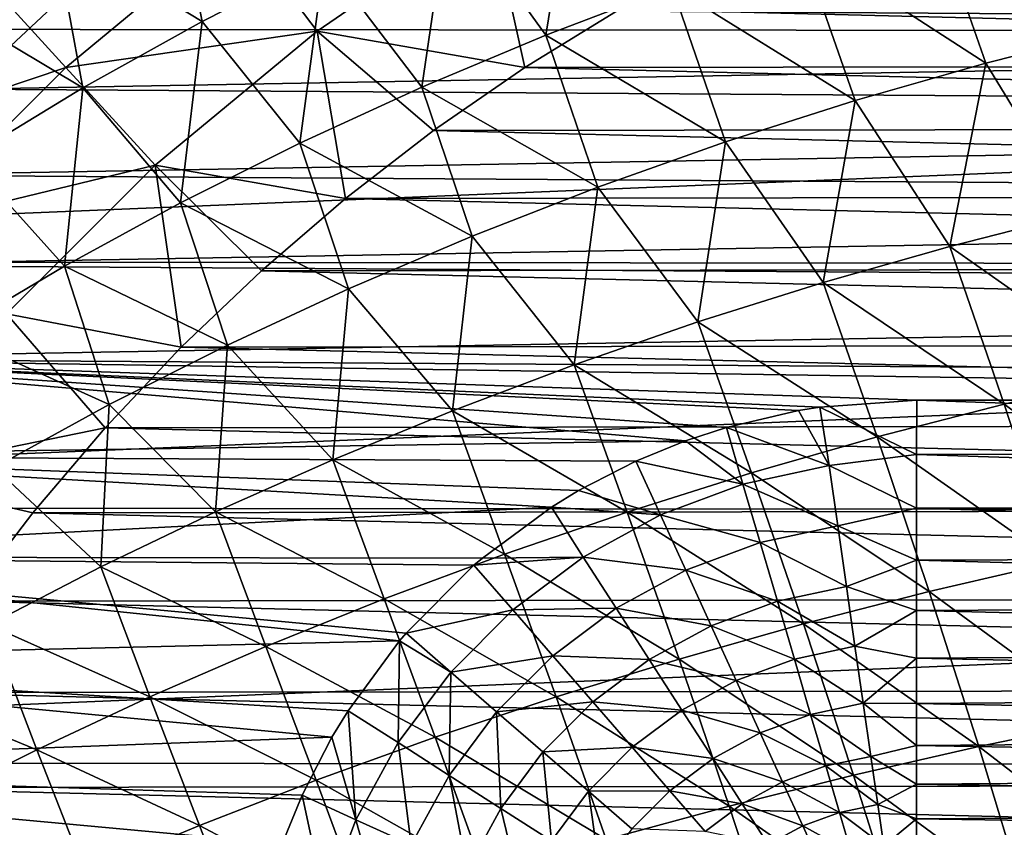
# Model space of a CAD drawing. Header units: metres. Extents: x -24 to 127, y -24 to 24.
# Tile 21 of 151: x -12.36 to -5.07, y 7.55 to 13.54. Entities that reach past the tile are written whole.
import ezdxf

# ---------------------------------------------------------------- set-up
doc = ezdxf.new("R2010")
doc.units = ezdxf.units.M
doc.layers.add('solid_12_381_051_XXX', color=7, linetype='CONTINUOUS')

msp = doc.modelspace()

# ---------------------------------------------------------------- linework, layer by layer
at = {"layer": 'solid_12_381_051_XXX'}
for points in [[(18.683865, 15.064411, -4), (-19.863708, 13.470354, -4), (-18.657721, 15.096644, -4)], [(19.88866, 13.433301, -4), (-19.863708, 13.470354, -4), (18.683865, 15.064411, -4)], [(-8.236572, 14.813719, 145.422104), (-9.179239, 14.415525, 145.406967), (-8.464353, 13.421686, 145.470413)], [(-8.236572, 14.813719, 145.422104), (-8.464353, 13.421686, 145.470413), (-7.529628, 13.778727, 145.487808)], [(-11.244428, 14.691834, 145.32196), (-12.102754, 14.188596, 145.309494), (-11.008674, 13.523575, 145.375854)], [(-11.244428, 14.691834, 145.32196), (-11.008674, 13.523575, 145.375854), (-10.103998, 13.985137, 145.391525)], [(-4.653552, 14.664746, 145.537399), (-5.622161, 14.401155, 145.521362), (-4.230242, 13.461345, 145.600861)], [(-9.179239, 14.415525, 145.406967), (-10.103998, 13.985137, 145.391525), (-9.383651, 13.035316, 145.452667)], [(-9.179239, 14.415525, 145.406967), (-9.383651, 13.035316, 145.452667), (-8.464353, 13.421686, 145.470413)], [(-5.622161, 14.401155, 145.521362), (-6.581542, 14.105522, 145.504822), (-5.206979, 13.214457, 145.582443)], [(-5.622161, 14.401155, 145.521362), (-5.206979, 13.214457, 145.582443), (-4.230242, 13.461345, 145.600861)], [(-10.158283, 13.451828, 125.583504), (-8.873777, 14.331729, 125.583504), (-10.749078, 14.234192, 124.063568)], [(-10.158283, 13.451828, 125.583504), (-8.620625, 13.181055, 127.000305), (-8.873777, 14.331729, 125.583504)], [(-8.873777, 14.331729, 125.583504), (-8.620625, 13.181055, 127.000305), (-7.917018, 13.614496, 127.000305)], [(-12.016582, 13.181678, 124.063568), (-10.749078, 14.234192, 124.063568), (-12.581845, 13.801746, 122.461281)], [(-10.158283, 13.451828, 125.583504), (-10.749078, 14.234192, 124.063568), (-12.016582, 13.181678, 124.063568)], [(-12.102754, 14.188596, 145.309494), (-12.93713, 13.655496, 145.296921), (-11.891092, 13.031859, 145.359985)], [(-12.102754, 14.188596, 145.309494), (-11.891092, 13.031859, 145.359985), (-11.008674, 13.523575, 145.375854)], [(-6.581542, 14.105522, 145.504822), (-7.529628, 13.778727, 145.487808), (-6.175477, 12.937201, 145.563461)], [(-6.581542, 14.105522, 145.504822), (-6.175477, 12.937201, 145.563461), (-5.206979, 13.214457, 145.582443)], [(-12.120797, 13.626561, 143.050308), (11.618833, 14.056414, 143.050308), (12.296084, 13.468401, 143.050308)], [(-10.103998, 13.985137, 145.391525), (-11.008674, 13.523575, 145.375854), (-10.285457, 12.620534, 145.434631)], [(-10.103998, 13.985137, 145.391525), (-10.285457, 12.620534, 145.434631), (-9.383651, 13.035316, 145.452667)], [(-12.016582, 13.181678, 124.063568), (-12.581845, 13.801746, 122.461281), (-13.801632, 12.581972, 122.461281)], [(-7.529628, 13.778727, 145.487808), (-8.464353, 13.421686, 145.470413), (-7.133632, 12.630444, 145.543961)], [(-7.529628, 13.778727, 145.487808), (-7.133632, 12.630444, 145.543961), (-6.175477, 12.937201, 145.563461)], [(-12.93713, 13.655496, 145.296921), (-12.74908, 12.511013, 145.343994), (-11.891092, 13.031859, 145.359985)], [(-7.917018, 13.614496, 127.000305), (8.585414, 13.20407, 127.000305), (7.882864, 13.634417, 127.000305)], [(-12.953508, 13.548307, 142.985138), (-12.120797, 13.626561, 143.050308), (-12.770666, 13.02044, 143.050308)], [(-12.770666, 13.02044, 143.050308), (-12.120797, 13.626561, 143.050308), (12.296084, 13.468401, 143.050308)], [(-7.917018, 13.614496, 127.000305), (-8.620625, 13.181055, 127.000305), (8.585414, 13.20407, 127.000305)], [(-11.008674, 13.523575, 145.375854), (-11.891092, 13.031859, 145.359985), (-11.167706, 12.178256, 145.416367)], [(-11.008674, 13.523575, 145.375854), (-11.167706, 12.178256, 145.416367), (-10.285457, 12.620534, 145.434631)], [(19.88866, 13.433301, -4), (-20.927721, 11.747071, -4), (-19.863708, 13.470354, -4)], [(20.949934, 11.707642, -4), (-20.927721, 11.747071, -4), (19.88866, 13.433301, -4)], [(-12.770666, 13.02044, 143.050308), (12.296084, 13.468401, 143.050308), (12.939443, 12.852731, 143.050308)], [(-11.356122, 12.457162, 125.583504), (-10.158283, 13.451828, 125.583504), (-12.016582, 13.181678, 124.063568)], [(-11.356122, 12.457162, 125.583504), (-9.946447, 12.212061, 127.000305), (-10.158283, 13.451828, 125.583504)], [(-10.158283, 13.451828, 125.583504), (-9.946447, 12.212061, 127.000305), (-9.295681, 12.714533, 127.000305)], [(-10.158283, 13.451828, 125.583504), (-9.295681, 12.714533, 127.000305), (-8.620625, 13.181055, 127.000305)], [(-8.464353, 13.421686, 145.470413), (-9.383651, 13.035316, 145.452667), (-8.079341, 12.295069, 145.524002)], [(-8.464353, 13.421686, 145.470413), (-8.079341, 12.295069, 145.524002), (-7.133632, 12.630444, 145.543961)], [(-4.230242, 13.461345, 145.600861), (-5.206979, 13.214457, 145.582443), (-4.526995, 12.096588, 145.644348)], [(-8.620625, 13.181055, 127.000305), (9.260136, 12.74038, 127.000305), (8.585414, 13.20407, 127.000305)], [(-5.206979, 13.214457, 145.582443), (-6.175477, 12.937201, 145.563461), (-5.472875, 11.855959, 145.624023)], [(-5.206979, 13.214457, 145.582443), (-5.472875, 11.855959, 145.624023), (-4.526995, 12.096588, 145.644348)], [(-13.181567, 12.016704, 124.063568), (-12.016582, 13.181678, 124.063568), (-13.801632, 12.581972, 122.461281)], [(-11.356122, 12.457162, 125.583504), (-12.016582, 13.181678, 124.063568), (-13.181567, 12.016704, 124.063568)], [(-8.620625, 13.181055, 127.000305), (-9.295681, 12.714533, 127.000305), (9.260136, 12.74038, 127.000305)], [(-13.388108, 12.384913, 143.050308), (-12.770666, 13.02044, 143.050308), (12.939443, 12.852731, 143.050308)], [(-11.891092, 13.031859, 145.359985), (-12.74908, 12.511013, 145.343994), (-12.028333, 11.709397, 145.397903)], [(-11.891092, 13.031859, 145.359985), (-12.028333, 11.709397, 145.397903), (-11.167706, 12.178256, 145.416367)], [(-9.383651, 13.035316, 145.452667), (-10.285457, 12.620534, 145.434631), (-9.010501, 11.931964, 145.503647)], [(-9.383651, 13.035316, 145.452667), (-9.010501, 11.931964, 145.503647), (-8.079341, 12.295069, 145.524002)], [(-6.175477, 12.937201, 145.563461), (-7.133632, 12.630444, 145.543961), (-6.410616, 11.589192, 145.603134)], [(-6.175477, 12.937201, 145.563461), (-6.410616, 11.589192, 145.603134), (-5.472875, 11.855959, 145.624023)], [(-13.388108, 12.384913, 143.050308), (12.939443, 12.852731, 143.050308), (13.549237, 12.208608, 143.050308)], [(-9.295681, 12.714533, 127.000305), (-9.946447, 12.212061, 127.000305), (9.911241, 12.240705, 127.000305)], [(-9.295681, 12.714533, 127.000305), (9.911241, 12.240705, 127.000305), (9.260136, 12.74038, 127.000305)], [(-10.285457, 12.620534, 145.434631), (-11.167706, 12.178256, 145.416367), (-9.925007, 11.542014, 145.482941)], [(-10.285457, 12.620534, 145.434631), (-9.925007, 11.542014, 145.482941), (-9.010501, 11.931964, 145.503647)], [(-7.133632, 12.630444, 145.543961), (-8.079341, 12.295069, 145.524002), (-7.338309, 11.297055, 145.581757)], [(-7.133632, 12.630444, 145.543961), (-7.338309, 11.297055, 145.581757), (-6.410616, 11.589192, 145.603134)], [(-12.74908, 12.511013, 145.343994), (-12.865271, 11.214875, 145.379318), (-12.028333, 11.709397, 145.397903)], [(-12.457075, 11.356216, 125.583504), (-11.356122, 12.457162, 125.583504), (-13.181567, 12.016704, 124.063568)], [(-12.457075, 11.356216, 125.583504), (-11.162709, 11.111041, 127.000305), (-11.356122, 12.457162, 125.583504)], [(-11.356122, 12.457162, 125.583504), (-11.162709, 11.111041, 127.000305), (-10.569921, 11.676511, 127.000305)], [(-11.356122, 12.457162, 125.583504), (-10.569921, 11.676511, 127.000305), (-9.946447, 12.212061, 127.000305)], [(-13.975483, 11.718141, 143.050308), (-13.388108, 12.384913, 143.050308), (13.549237, 12.208608, 143.050308)], [(-8.079341, 12.295069, 145.524002), (-9.010501, 11.931964, 145.503647), (-8.254044, 10.980315, 145.559921)], [(-8.079341, 12.295069, 145.524002), (-8.254044, 10.980315, 145.559921), (-7.338309, 11.297055, 145.581757)], [(-13.975483, 11.718141, 143.050308), (13.549237, 12.208608, 143.050308), (14.127891, 11.533994, 143.050308)], [(-11.167706, 12.178256, 145.416367), (-12.028333, 11.709397, 145.397903), (-10.820756, 11.126105, 145.461975)], [(-11.167706, 12.178256, 145.416367), (-10.820756, 11.126105, 145.461975), (-9.925007, 11.542014, 145.482941)], [(-9.946447, 12.212061, 127.000305), (-10.569921, 11.676511, 127.000305), (10.535666, 11.707589, 127.000305)], [(-9.946447, 12.212061, 127.000305), (10.535666, 11.707589, 127.000305), (9.911241, 12.240705, 127.000305)], [(-4.526995, 12.096588, 145.644348), (-5.472875, 11.855959, 145.624023), (-4.126252, 10.907506, 145.696213)], [(-9.010501, 11.931964, 145.503647), (-9.925007, 11.542014, 145.482941), (-9.155911, 10.639739, 145.53772)], [(-9.010501, 11.931964, 145.503647), (-9.155911, 10.639739, 145.53772), (-8.254044, 10.980315, 145.559921)], [(-5.472875, 11.855959, 145.624023), (-6.410616, 11.589192, 145.603134), (-5.072961, 10.688263, 145.674088)], [(-5.472875, 11.855959, 145.624023), (-5.072961, 10.688263, 145.674088), (-4.126252, 10.907506, 145.696213)], [(20.949934, 11.707642, -4), (-21.851299, 9.924603, -4), (-20.927721, 11.747071, -4)], [(21.869095, 9.885141, -4), (-21.851299, 9.924603, -4), (20.949934, 11.707642, -4)], [(-14.52992, 11.023293, 143.050308), (-13.975483, 11.718141, 143.050308), (14.127891, 11.533994, 143.050308)], [(-12.028333, 11.709397, 145.397903), (-12.865271, 11.214875, 145.379318), (-11.695645, 10.685123, 145.440796)], [(-12.028333, 11.709397, 145.397903), (-11.695645, 10.685123, 145.440796), (-10.820756, 11.126105, 145.461975)], [(-10.569921, 11.676511, 127.000305), (-11.162709, 11.111041, 127.000305), (11.129966, 11.143844, 127.000305)], [(-10.569921, 11.676511, 127.000305), (11.129966, 11.143844, 127.000305), (10.535666, 11.707589, 127.000305)], [(-6.410616, 11.589192, 145.603134), (-7.338309, 11.297055, 145.581757), (-6.012537, 10.444948, 145.651367)], [(-6.410616, 11.589192, 145.603134), (-6.012537, 10.444948, 145.651367), (-5.072961, 10.688263, 145.674088)], [(-14.52992, 11.023293, 143.050308), (14.127891, 11.533994, 143.050308), (14.672848, 10.832205, 143.050308)], [(-9.925007, 11.542014, 145.482941), (-10.820756, 11.126105, 145.461975), (-10.042002, 10.276093, 145.515198)], [(-9.925007, 11.542014, 145.482941), (-10.042002, 10.276093, 145.515198), (-9.155911, 10.639739, 145.53772)], [(-13.451751, 10.158385, 125.583504), (-11.726308, 10.513709, 127.000305), (-12.457075, 11.356216, 125.583504)], [(-12.457075, 11.356216, 125.583504), (-11.726308, 10.513709, 127.000305), (-11.162709, 11.111041, 127.000305)], [(-7.338309, 11.297055, 145.581757), (-8.254044, 10.980315, 145.559921), (-6.943118, 10.178277, 145.628098)], [(-7.338309, 11.297055, 145.581757), (-6.943118, 10.178277, 145.628098), (-6.012537, 10.444948, 145.651367)], [(-12.865271, 11.214875, 145.379318), (-12.54757, 10.219955, 145.419449), (-11.695645, 10.685123, 145.440796)], [(-11.162709, 11.111041, 127.000305), (-11.726308, 10.513709, 127.000305), (11.6958, 10.547448, 127.000305)], [(-10.820756, 11.126105, 145.461975), (-11.695645, 10.685123, 145.440796), (-10.910406, 9.890143, 145.492401)], [(-11.162709, 11.111041, 127.000305), (11.6958, 10.547448, 127.000305), (11.129966, 11.143844, 127.000305)], [(-10.820756, 11.126105, 145.461975), (-10.910406, 9.890143, 145.492401), (-10.042002, 10.276093, 145.515198)], [(-7.431862, 10.416093, 143.050308), (-15.048552, 10.303545, 143.050308), (-14.52992, 11.023293, 143.050308)], [(5.719479, 10.718798, 143.050308), (-14.52992, 11.023293, 143.050308), (14.672848, 10.832205, 143.050308)], [(-7.128299, 10.516244, 143.050308), (-7.431862, 10.416093, 143.050308), (-14.52992, 11.023293, 143.050308)], [(-6.594801, 10.641156, 143.050308), (-7.128299, 10.516244, 143.050308), (-14.52992, 11.023293, 143.050308)], [(-6.436553, 10.666451, 143.050308), (-6.594801, 10.641156, 143.050308), (-14.52992, 11.023293, 143.050308)], [(-5.719479, 10.718798, 143.050308), (-6.436553, 10.666451, 143.050308), (-14.52992, 11.023293, 143.050308)], [(5.719479, 10.718798, 143.050308), (-5.719479, 10.718798, 143.050308), (-14.52992, 11.023293, 143.050308)], [(-8.254044, 10.980315, 145.559921), (-9.155911, 10.639739, 145.53772), (-7.86284, 9.888965, 145.60434)], [(-8.254044, 10.980315, 145.559921), (-7.86284, 9.888965, 145.60434), (-6.943118, 10.178277, 145.628098)], [(-4.126252, 10.907506, 145.696213), (-5.072961, 10.688263, 145.674088), (-3.743785, 9.715577, 145.743134)], [(-5.719559, 10.315196, 143.029892), (-6.436553, 10.666451, 143.050308), (-5.719479, 10.718798, 143.050308)], [(-5.719559, 10.315196, 143.029892), (-5.719479, 10.718798, 143.050308), (5.719559, 10.327926, 143.031158)], [(5.719559, 10.327926, 143.031158), (-5.719479, 10.718798, 143.050308), (5.719479, 10.718798, 143.050308)], [(-11.695645, 10.685123, 145.440796), (-12.54757, 10.219955, 145.419449), (-11.759215, 9.482658, 145.469421)], [(-11.695645, 10.685123, 145.440796), (-11.759215, 9.482658, 145.469421), (-10.910406, 9.890143, 145.492401)], [(-6.36843, 10.233071, 143.026138), (-7.128299, 10.516244, 143.050308), (-6.594801, 10.641156, 143.050308)], [(-6.36843, 10.233071, 143.026138), (-6.594801, 10.641156, 143.050308), (-6.436553, 10.666451, 143.050308)], [(-6.36843, 10.233071, 143.026138), (-6.436553, 10.666451, 143.050308), (-5.719559, 10.315196, 143.029892)], [(-5.072961, 10.688263, 145.674088), (-6.012537, 10.444948, 145.651367), (-4.688352, 9.518821, 145.719498)], [(-5.072961, 10.688263, 145.674088), (-4.688352, 9.518821, 145.719498), (-3.743785, 9.715577, 145.743134)], [(-9.155911, 10.639739, 145.53772), (-10.042002, 10.276093, 145.515198), (-8.769841, 9.577728, 145.580154)], [(-9.155911, 10.639739, 145.53772), (-8.769841, 9.577728, 145.580154), (-7.86284, 9.888965, 145.60434)], [(-13.451751, 10.158385, 125.583504), (-12.26127, 9.88425, 127.000305), (-11.726308, 10.513709, 127.000305)], [(-11.726308, 10.513709, 127.000305), (-12.26127, 9.88425, 127.000305), (12.233667, 9.918299, 127.000305)], [(-11.726308, 10.513709, 127.000305), (12.233667, 9.918299, 127.000305), (11.6958, 10.547448, 127.000305)], [(-7.005361, 10.095038, 143.026154), (-7.431862, 10.416093, 143.050308), (-7.128299, 10.516244, 143.050308)], [(-7.005361, 10.095038, 143.026154), (-7.128299, 10.516244, 143.050308), (-6.36843, 10.233071, 143.026138)], [(-6.012537, 10.444948, 145.651367), (-6.943118, 10.178277, 145.628098), (-5.626783, 9.300223, 145.695206)], [(-6.012537, 10.444948, 145.651367), (-5.626783, 9.300223, 145.695206), (-4.688352, 9.518821, 145.719498)], [(-7.431862, 10.416093, 143.050308), (-7.798761, 10.265488, 143.050308), (-15.048552, 10.303545, 143.050308)], [(-7.005361, 10.095038, 143.026154), (-7.798761, 10.265488, 143.050308), (-7.431862, 10.416093, 143.050308)], [(-8.423407, 9.924426, 143.050308), (-15.532868, 9.556395, 143.050308), (-15.048552, 10.303545, 143.050308)], [(-8.221849, 10.047572, 143.050308), (-8.423407, 9.924426, 143.050308), (-15.048552, 10.303545, 143.050308)], [(-7.798761, 10.265488, 143.050308), (-8.221849, 10.047572, 143.050308), (-15.048552, 10.303545, 143.050308)], [(-6.36843, 10.233071, 143.026138), (-5.719559, 10.315196, 143.029892), (-5.719559, 9.918334, 142.969391)], [(-5.719559, 10.315196, 143.029892), (5.719559, 10.327926, 143.031158), (5.719559, 9.945551, 142.974854)], [(-5.719559, 9.918334, 142.969391), (-5.719559, 10.315196, 143.029892), (5.719559, 9.945551, 142.974854)], [(-12.54757, 10.219955, 145.419449), (-12.586552, 9.054426, 145.446289), (-11.759215, 9.482658, 145.469421)], [(-10.042002, 10.276093, 145.515198), (-10.910406, 9.890143, 145.492401), (-9.662257, 9.245282, 145.555618)], [(-10.042002, 10.276093, 145.515198), (-9.662257, 9.245282, 145.555618), (-8.769841, 9.577728, 145.580154)], [(-7.615724, 9.867516, 143.026184), (-8.221849, 10.047572, 143.050308), (-7.798761, 10.265488, 143.050308)], [(-7.615724, 9.867516, 143.026184), (-7.798761, 10.265488, 143.050308), (-7.005361, 10.095038, 143.026154)], [(-7.005361, 10.095038, 143.026154), (-6.36843, 10.233071, 143.026138), (-6.304272, 9.786674, 142.950012)], [(-6.304272, 9.786674, 142.950012), (-6.36843, 10.233071, 143.026138), (-5.719559, 9.918334, 142.969391)], [(-13.451751, 10.158385, 125.583504), (-12.762796, 9.228336, 127.000305), (-12.26127, 9.88425, 127.000305)], [(-6.943118, 10.178277, 145.628098), (-7.86284, 9.888965, 145.60434), (-6.557297, 9.060441, 145.670334)], [(-6.943118, 10.178277, 145.628098), (-6.557297, 9.060441, 145.670334), (-5.626783, 9.300223, 145.695206)], [(-7.615724, 9.867516, 143.026184), (-7.005361, 10.095038, 143.026154), (-6.878326, 9.662662, 142.95015)], [(-6.878326, 9.662662, 142.95015), (-7.005361, 10.095038, 143.026154), (-6.304272, 9.786674, 142.950012)], [(-7.615724, 9.867516, 143.026184), (-8.423407, 9.924426, 143.050308), (-8.221849, 10.047572, 143.050308)], [(21.869095, 9.885141, -4), (-22.614536, 8.035113, -4), (-21.851299, 9.924603, -4)], [(-8.423407, 9.924426, 143.050308), (-8.93454, 9.547511, 143.050308), (-15.532868, 9.556395, 143.050308)], [(-12.26127, 9.88425, 127.000305), (12.738379, 9.262078, 127.000305), (12.233667, 9.918299, 127.000305)], [(-8.187353, 9.555118, 143.026199), (-8.93454, 9.547511, 143.050308), (-8.423407, 9.924426, 143.050308)], [(-8.187353, 9.555118, 143.026199), (-8.423407, 9.924426, 143.050308), (-7.615724, 9.867516, 143.026184)], [(-6.304272, 9.786674, 142.950012), (-5.719559, 9.918334, 142.969391), (-5.719559, 9.532127, 142.870224)], [(-5.719559, 9.918334, 142.969391), (5.719559, 9.945551, 142.974854), (5.719559, 9.575377, 142.883392)], [(-5.719559, 9.532127, 142.870224), (-5.719559, 9.918334, 142.969391), (5.719559, 9.575377, 142.883392)], [(22.627668, 7.998378, -4), (-22.614536, 8.035113, -4), (21.869095, 9.885141, -4)], [(-12.26127, 9.88425, 127.000305), (-12.762796, 9.228336, 127.000305), (12.738379, 9.262078, 127.000305)], [(-10.910406, 9.890143, 145.492401), (-11.759215, 9.482658, 145.469421), (-10.538227, 8.892344, 145.530792)], [(-10.910406, 9.890143, 145.492401), (-10.538227, 8.892344, 145.530792), (-9.662257, 9.245282, 145.555618)], [(-7.86284, 9.888965, 145.60434), (-8.769841, 9.577728, 145.580154), (-7.478113, 8.800132, 145.644943)], [(-8.187353, 9.555118, 143.026199), (-7.615724, 9.867516, 143.026184), (-7.428498, 9.45789, 142.950287)], [(-7.86284, 9.888965, 145.60434), (-7.478113, 8.800132, 145.644943), (-6.557297, 9.060441, 145.670334)], [(-7.428498, 9.45789, 142.950287), (-7.615724, 9.867516, 143.026184), (-6.878326, 9.662662, 142.95015)], [(-6.878326, 9.662662, 142.95015), (-6.304272, 9.786674, 142.950012), (-6.239727, 9.337574, 142.817795)], [(-6.239727, 9.337574, 142.817795), (-6.304272, 9.786674, 142.950012), (-5.719559, 9.532127, 142.870224)], [(-7.428498, 9.45789, 142.950287), (-6.878326, 9.662662, 142.95015), (-6.750533, 9.227705, 142.818176)], [(-6.750533, 9.227705, 142.818176), (-6.878326, 9.662662, 142.95015), (-6.239727, 9.337574, 142.817795)], [(-9.547624, 8.934406, 143.050308), (-15.983648, 8.781264, 143.050308), (-15.532868, 9.556395, 143.050308)], [(-9.499426, 8.991052, 143.050308), (-9.547624, 8.934406, 143.050308), (-15.532868, 9.556395, 143.050308)], [(-8.996817, 9.494438, 143.050308), (-9.499426, 8.991052, 143.050308), (-15.532868, 9.556395, 143.050308)], [(-8.93454, 9.547511, 143.050308), (-8.996817, 9.494438, 143.050308), (-15.532868, 9.556395, 143.050308)], [(-8.769841, 9.577728, 145.580154), (-9.662257, 9.245282, 145.555618), (-8.387449, 8.519953, 145.61908)], [(-8.187353, 9.555118, 143.026199), (-8.996817, 9.494438, 143.050308), (-8.93454, 9.547511, 143.050308)], [(-8.708652, 9.164362, 143.026199), (-8.996817, 9.494438, 143.050308), (-8.187353, 9.555118, 143.026199)], [(-8.769841, 9.577728, 145.580154), (-8.387449, 8.519953, 145.61908), (-7.478113, 8.800132, 145.644943)], [(-8.708652, 9.164362, 143.026199), (-8.187353, 9.555118, 143.026199), (-7.943778, 9.17651, 142.950348)], [(-7.943778, 9.17651, 142.950348), (-8.187353, 9.555118, 143.026199), (-7.428498, 9.45789, 142.950287)], [(-5.719559, 9.532127, 142.870224), (5.719559, 9.575377, 142.883392), (5.719559, 9.222418, 142.759857)], [(-11.759215, 9.482658, 145.469421), (-12.586552, 9.054426, 145.446289), (-11.395886, 8.51963, 145.505722)], [(-11.759215, 9.482658, 145.469421), (-11.395886, 8.51963, 145.505722), (-10.538227, 8.892344, 145.530792)], [(-8.708652, 9.164362, 143.026199), (-9.499426, 8.991052, 143.050308), (-8.996817, 9.494438, 143.050308)], [(-6.239727, 9.337574, 142.817795), (-5.719559, 9.532127, 142.870224), (-5.719559, 9.160452, 142.734268)], [(-5.719559, 9.160452, 142.734268), (-5.719559, 9.532127, 142.870224), (5.719559, 9.222418, 142.759857)], [(-4.688352, 9.518821, 145.719498), (-5.626783, 9.300223, 145.695206), (-4.325365, 8.345432, 145.760147)], [(-7.943778, 9.17651, 142.950348), (-7.428498, 9.45789, 142.950287), (-7.240168, 9.045849, 142.818481)], [(-7.240168, 9.045849, 142.818481), (-7.428498, 9.45789, 142.950287), (-6.750533, 9.227705, 142.818176)], [(-6.750533, 9.227705, 142.818176), (-6.239727, 9.337574, 142.817795), (-6.17625, 8.895911, 142.62738)], [(-6.17625, 8.895911, 142.62738), (-6.239727, 9.337574, 142.817795), (-5.719559, 9.160452, 142.734268)], [(-12.762796, 9.228336, 127.000305), (13.205086, 8.583994, 127.000305), (12.738379, 9.262078, 127.000305)], [(-5.626783, 9.300223, 145.695206), (-6.557297, 9.060441, 145.670334), (-5.260201, 8.152365, 145.734573)], [(-5.626783, 9.300223, 145.695206), (-5.260201, 8.152365, 145.734573), (-4.325365, 8.345432, 145.760147)], [(-12.762796, 9.228336, 127.000305), (-13.226402, 8.551184, 127.000305), (13.205086, 8.583994, 127.000305)], [(-9.662257, 9.245282, 145.555618), (-10.538227, 8.892344, 145.530792), (-9.283525, 8.220562, 145.592834)], [(-9.662257, 9.245282, 145.555618), (-9.283525, 8.220562, 145.592834), (-8.387449, 8.519953, 145.61908)], [(-7.240168, 9.045849, 142.818481), (-6.750533, 9.227705, 142.818176), (-6.624861, 8.799969, 142.628128)], [(-6.624861, 8.799969, 142.628128), (-6.750533, 9.227705, 142.818176), (-6.17625, 8.895911, 142.62738)], [(-5.719559, 9.160452, 142.734268), (5.719559, 9.222418, 142.759857), (5.719559, 8.883625, 142.604477)], [(-9.168899, 8.703363, 143.026184), (-9.499426, 8.991052, 143.050308), (-8.708652, 9.164362, 143.026199)], [(-9.168899, 8.703363, 143.026184), (-8.708652, 9.164362, 143.026199), (-8.413674, 8.824404, 142.950348)], [(-8.413674, 8.824404, 142.950348), (-8.708652, 9.164362, 143.026199), (-7.943778, 9.17651, 142.950348)], [(-8.413674, 8.824404, 142.950348), (-7.943778, 9.17651, 142.950348), (-7.69878, 8.79569, 142.818665)], [(-7.69878, 8.79569, 142.818665), (-7.943778, 9.17651, 142.950348), (-7.240168, 9.045849, 142.818481)], [(-6.17625, 8.895911, 142.62738), (-5.719559, 9.160452, 142.734268), (-5.719559, 8.806, 142.563309)], [(-5.719559, 8.806, 142.563309), (-5.719559, 9.160452, 142.734268), (5.719559, 8.883625, 142.604477)], [(-12.586552, 9.054426, 145.446289), (-13.391058, 8.606597, 145.423065), (-12.233425, 8.127892, 145.480484)], [(-12.586552, 9.054426, 145.446289), (-12.233425, 8.127892, 145.480484), (-11.395886, 8.51963, 145.505722)], [(-7.69878, 8.79569, 142.818665), (-7.240168, 9.045849, 142.818481), (-7.054969, 8.64066, 142.628708)], [(-6.557297, 9.060441, 145.670334), (-7.478113, 8.800132, 145.644943), (-6.188192, 7.94041, 145.708389)], [(-7.054969, 8.64066, 142.628708), (-7.240168, 9.045849, 142.818481), (-6.624861, 8.799969, 142.628128)], [(-6.557297, 9.060441, 145.670334), (-6.188192, 7.94041, 145.708389), (-5.260201, 8.152365, 145.734573)], [(-9.168899, 8.703363, 143.026184), (-9.547624, 8.934406, 143.050308), (-9.499426, 8.991052, 143.050308)], [(-9.547624, 8.934406, 143.050308), (-9.928423, 8.417195, 143.050308), (-15.983648, 8.781264, 143.050308)], [(-10.538227, 8.892344, 145.530792), (-11.395886, 8.51963, 145.505722), (-10.164557, 7.902616, 145.566254)], [(-10.538227, 8.892344, 145.530792), (-10.164557, 7.902616, 145.566254), (-9.283525, 8.220562, 145.592834)], [(-9.558793, 8.181672, 143.026199), (-9.928423, 8.417195, 143.050308), (-9.547624, 8.934406, 143.050308)], [(-9.558793, 8.181672, 143.026199), (-9.547624, 8.934406, 143.050308), (-9.168899, 8.703363, 143.026184)], [(-6.624861, 8.799969, 142.628128), (-6.17625, 8.895911, 142.62738), (-6.115407, 8.472579, 142.37915)], [(-6.115407, 8.472579, 142.37915), (-6.17625, 8.895911, 142.62738), (-5.719559, 8.806, 142.563309)], [(-8.828491, 8.408907, 142.950348), (-9.168899, 8.703363, 143.026184), (-8.413674, 8.824404, 142.950348)], [(-8.828491, 8.408907, 142.950348), (-8.413674, 8.824404, 142.950348), (-8.116982, 8.48247, 142.81871)], [(-8.116982, 8.48247, 142.81871), (-8.413674, 8.824404, 142.950348), (-7.69878, 8.79569, 142.818665)], [(-5.719559, 8.806, 142.563309), (5.719559, 8.883625, 142.604477), (5.719559, 8.556778, 142.415665)], [(-10.047651, 8.221713, 143.050308), (-16.396955, 7.984219, 143.050308), (-15.983648, 8.781264, 143.050308)], [(-9.928423, 8.417195, 143.050308), (-10.047651, 8.221713, 143.050308), (-15.983648, 8.781264, 143.050308)], [(-7.478113, 8.800132, 145.644943), (-8.387449, 8.519953, 145.61908), (-7.10767, 7.710158, 145.681625)], [(-8.116982, 8.48247, 142.81871), (-7.69878, 8.79569, 142.818665), (-7.457862, 8.421212, 142.629074)], [(-7.457862, 8.421212, 142.629074), (-7.69878, 8.79569, 142.818665), (-7.054969, 8.64066, 142.628708)], [(-7.478113, 8.800132, 145.644943), (-7.10767, 7.710158, 145.681625), (-6.188192, 7.94041, 145.708389)], [(-7.054969, 8.64066, 142.628708), (-6.624861, 8.799969, 142.628128), (-6.504403, 8.389975, 142.380417)], [(-6.504403, 8.389975, 142.380417), (-6.624861, 8.799969, 142.628128), (-6.115407, 8.472579, 142.37915)], [(-6.115407, 8.472579, 142.37915), (-5.719559, 8.806, 142.563309), (-5.719559, 8.471084, 142.359039)], [(-5.719559, 8.471084, 142.359039), (-5.719559, 8.806, 142.563309), (5.719559, 8.556778, 142.415665)], [(-9.179821, 7.938657, 142.950348), (-9.558793, 8.181672, 143.026199), (-9.168899, 8.703363, 143.026184)], [(-9.179821, 7.938657, 142.950348), (-9.168899, 8.703363, 143.026184), (-8.828491, 8.408907, 142.950348)], [(-13.391058, 8.606597, 145.423065), (-13.049608, 7.718274, 145.455124), (-12.233425, 8.127892, 145.480484)], [(-7.457862, 8.421212, 142.629074), (-7.054969, 8.64066, 142.628708), (-6.87745, 8.252275, 142.381378)], [(-6.87745, 8.252275, 142.381378), (-7.054969, 8.64066, 142.628708), (-6.504403, 8.389975, 142.380417)], [(-13.226402, 8.551184, 127.000305), (-13.654616, 7.848498, 127.000305), (13.636566, 7.879517, 127.000305)], [(-13.226402, 8.551184, 127.000305), (13.636566, 7.879517, 127.000305), (13.205086, 8.583994, 127.000305)], [(-5.719559, 8.471084, 142.359039), (5.719559, 8.556778, 142.415665), (5.719559, 8.247174, 142.195313)], [(-11.395886, 8.51963, 145.505722), (-12.233425, 8.127892, 145.480484), (-11.028768, 7.566773, 145.539383)], [(-11.395886, 8.51963, 145.505722), (-11.028768, 7.566773, 145.539383), (-10.164557, 7.902616, 145.566254)], [(-8.387449, 8.519953, 145.61908), (-9.283525, 8.220562, 145.592834), (-8.016968, 7.462204, 145.654388)], [(-8.486106, 8.11274, 142.818695), (-8.828491, 8.408907, 142.950348), (-8.116982, 8.48247, 142.81871)], [(-8.486106, 8.11274, 142.818695), (-8.116982, 8.48247, 142.81871), (-7.825238, 8.146236, 142.629196)], [(-8.387449, 8.519953, 145.61908), (-8.016968, 7.462204, 145.654388), (-7.10767, 7.710158, 145.681625)], [(-7.825238, 8.146236, 142.629196), (-8.116982, 8.48247, 142.81871), (-7.457862, 8.421212, 142.629074)], [(-6.504403, 8.389975, 142.380417), (-6.115407, 8.472579, 142.37915), (-6.058763, 8.078461, 142.076263)], [(-6.115407, 8.472579, 142.37915), (-5.719559, 8.471084, 142.359039), (-5.719559, 8.158909, 142.123901)], [(-6.058763, 8.078461, 142.076263), (-6.115407, 8.472579, 142.37915), (-5.719559, 8.158909, 142.123901)], [(-5.719559, 8.158909, 142.123901), (-5.719559, 8.471084, 142.359039), (5.719559, 8.247174, 142.195313)], [(-9.870195, 7.609836, 143.026199), (-10.047651, 8.221713, 143.050308), (-9.928423, 8.417195, 143.050308)], [(-9.870195, 7.609836, 143.026199), (-9.928423, 8.417195, 143.050308), (-9.558793, 8.181672, 143.026199)], [(-8.798635, 7.694222, 142.818665), (-9.179821, 7.938657, 142.950348), (-8.828491, 8.408907, 142.950348)], [(-8.798635, 7.694222, 142.818665), (-8.828491, 8.408907, 142.950348), (-8.486106, 8.11274, 142.818695)], [(-7.825238, 8.146236, 142.629196), (-7.457862, 8.421212, 142.629074), (-7.226933, 8.062262, 142.381989)], [(-7.226933, 8.062262, 142.381989), (-7.457862, 8.421212, 142.629074), (-6.87745, 8.252275, 142.381378)], [(-6.87745, 8.252275, 142.381378), (-6.504403, 8.389975, 142.380417), (-6.392244, 8.008232, 142.078171)], [(-6.392244, 8.008232, 142.078171), (-6.504403, 8.389975, 142.380417), (-6.058763, 8.078461, 142.076263)], [(-4.325365, 8.345432, 145.760147), (-5.260201, 8.152365, 145.734573), (-3.981874, 7.167975, 145.796173)], [(-7.226933, 8.062262, 142.381989), (-6.87745, 8.252275, 142.381378), (-6.71215, 7.890621, 142.079636)], [(-6.71215, 7.890621, 142.079636), (-6.87745, 8.252275, 142.381378), (-6.392244, 8.008232, 142.078171)], [(-5.719559, 8.158909, 142.123901), (5.719559, 8.247174, 142.195313), (5.719559, 7.957481, 141.94429)], [(-10.047651, 8.221713, 143.050308), (-10.268427, 7.792314, 143.050308), (-16.396955, 7.984219, 143.050308)], [(-9.870195, 7.609836, 143.026199), (-10.268427, 7.792314, 143.050308), (-10.047651, 8.221713, 143.050308)], [(-9.283525, 8.220562, 145.592834), (-10.164557, 7.902616, 145.566254), (-8.914417, 7.197139, 145.626694)], [(-9.460302, 7.42319, 142.950287), (-9.870195, 7.609836, 143.026199), (-9.558793, 8.181672, 143.026199)], [(-9.460302, 7.42319, 142.950287), (-9.558793, 8.181672, 143.026199), (-9.179821, 7.938657, 142.950348)], [(-9.283525, 8.220562, 145.592834), (-8.914417, 7.197139, 145.626694), (-8.016968, 7.462204, 145.654388)], [(-12.233425, 8.127892, 145.480484), (-13.049608, 7.718274, 145.455124), (-11.874446, 7.213739, 145.512314)], [(-12.233425, 8.127892, 145.480484), (-11.874446, 7.213739, 145.512314), (-11.028768, 7.566773, 145.539383)], [(-8.423798, 7.453858, 142.629074), (-8.798635, 7.694222, 142.818665), (-8.486106, 8.11274, 142.818695)], [(-8.14943, 7.821511, 142.629196), (-8.486106, 8.11274, 142.818695), (-7.825238, 8.146236, 142.629196)], [(-8.423798, 7.453858, 142.629074), (-8.486106, 8.11274, 142.818695), (-8.14943, 7.821511, 142.629196)], [(-8.14943, 7.821511, 142.629196), (-7.825238, 8.146236, 142.629196), (-7.545589, 7.823945, 142.382248)], [(-7.545589, 7.823945, 142.382248), (-7.825238, 8.146236, 142.629196), (-7.226933, 8.062262, 142.381989)], [(-5.260201, 8.152365, 145.734573), (-6.188192, 7.94041, 145.708389), (-4.910433, 7.00124, 145.769608)], [(-6.058763, 8.078461, 142.076263), (-5.719559, 8.158909, 142.123901), (-5.719559, 7.873448, 141.86171)], [(-5.719559, 7.873448, 141.86171), (-5.719559, 8.158909, 142.123901), (5.719559, 7.957481, 141.94429)], [(-5.260201, 8.152365, 145.734573), (-4.910433, 7.00124, 145.769608), (-3.981874, 7.167975, 145.796173)], [(22.627668, 7.998378, -4), (-23.217451, 6.075547, -4), (-22.614536, 8.035113, -4)], [(-7.545589, 7.823945, 142.382248), (-7.226933, 8.062262, 142.381989), (-7.011887, 7.728, 142.080582)], [(-7.011887, 7.728, 142.080582), (-7.226933, 8.062262, 142.381989), (-6.71215, 7.890621, 142.079636)], [(-6.392244, 8.008232, 142.078171), (-6.058763, 8.078461, 142.076263), (-6.007756, 7.723567, 141.724609)], [(-6.007756, 7.723567, 141.724609), (-6.058763, 8.078461, 142.076263), (-5.719559, 7.873448, 141.86171)], [(23.225561, 6.044409, -4), (-23.217451, 6.075547, -4), (22.627668, 7.998378, -4)], [(-10.416135, 7.431747, 143.050308), (-16.768852, 7.171319, 143.050308), (-16.396955, 7.984219, 143.050308)], [(-10.268427, 7.792314, 143.050308), (-10.416135, 7.431747, 143.050308), (-16.396955, 7.984219, 143.050308)], [(-6.71215, 7.890621, 142.079636), (-6.392244, 8.008232, 142.078171), (-6.291226, 7.664406, 141.72728)], [(-6.291226, 7.664406, 141.72728), (-6.392244, 8.008232, 142.078171), (-6.007756, 7.723567, 141.724609)], [(-5.719559, 7.873448, 141.86171), (5.719559, 7.957481, 141.94429), (5.719559, 7.69035, 141.663437)], [(-13.654616, 7.848498, 127.000305), (14.032295, 7.150809, 127.000305), (13.636566, 7.879517, 127.000305)], [(-10.164557, 7.902616, 145.566254), (-11.028768, 7.566773, 145.539383), (-9.798351, 6.915557, 145.598648)], [(-10.164557, 7.902616, 145.566254), (-9.798351, 6.915557, 145.598648), (-8.914417, 7.197139, 145.626694)], [(-9.047994, 7.235444, 142.818481), (-9.460302, 7.42319, 142.950287), (-9.179821, 7.938657, 142.950348)], [(-9.047994, 7.235444, 142.818481), (-9.179821, 7.938657, 142.950348), (-8.798635, 7.694222, 142.818665)], [(-6.188192, 7.94041, 145.708389), (-7.10767, 7.710158, 145.681625), (-5.833215, 6.818035, 145.742386)], [(-7.011887, 7.728, 142.080582), (-6.71215, 7.890621, 142.079636), (-6.563243, 7.564832, 141.729324)], [(-6.563243, 7.564832, 141.729324), (-6.71215, 7.890621, 142.079636), (-6.291226, 7.664406, 141.72728)], [(-6.188192, 7.94041, 145.708389), (-5.833215, 6.818035, 145.742386), (-4.910433, 7.00124, 145.769608)], [(-6.007756, 7.723567, 141.724609), (-5.719559, 7.873448, 141.86171), (-5.719559, 7.617404, 141.576431)], [(-5.719559, 7.617404, 141.576431), (-5.719559, 7.873448, 141.86171), (5.719559, 7.69035, 141.663437)], [(-13.654616, 7.848498, 127.000305), (-14.046996, 7.122194, 127.000305), (14.032295, 7.150809, 127.000305)], [(-8.064501, 7.22346, 142.381989), (-8.423798, 7.453858, 142.629074), (-8.14943, 7.821511, 142.629196)], [(-7.826714, 7.542357, 142.382233), (-8.14943, 7.821511, 142.629196), (-7.545589, 7.823945, 142.382248)], [(-8.064501, 7.22346, 142.381989), (-8.14943, 7.821511, 142.629196), (-7.826714, 7.542357, 142.382233)], [(-7.826714, 7.542357, 142.382233), (-7.545589, 7.823945, 142.382248), (-7.285171, 7.523815, 142.080994)], [(-7.285171, 7.523815, 142.080994), (-7.545589, 7.823945, 142.382248), (-7.011887, 7.728, 142.080582)], [(-10.096759, 6.9995, 143.026154), (-10.416135, 7.431747, 143.050308), (-10.268427, 7.792314, 143.050308)], [(-10.096759, 6.9995, 143.026154), (-10.268427, 7.792314, 143.050308), (-9.870195, 7.609836, 143.026199)], [(-7.285171, 7.523815, 142.080994), (-7.011887, 7.728, 142.080582), (-6.818146, 7.426854, 141.730667)], [(-6.818146, 7.426854, 141.730667), (-7.011887, 7.728, 142.080582), (-6.563243, 7.564832, 141.729324)], [(-13.049608, 7.718274, 145.455124), (-12.700478, 6.844619, 145.485107), (-11.874446, 7.213739, 145.512314)], [(-8.642541, 7.050819, 142.628708), (-9.047994, 7.235444, 142.818481), (-8.798635, 7.694222, 142.818665)], [(-8.642541, 7.050819, 142.628708), (-8.798635, 7.694222, 142.818665), (-8.423798, 7.453858, 142.629074)], [(-7.10767, 7.710158, 145.681625), (-8.016968, 7.462204, 145.654388), (-6.748697, 6.618883, 145.714569)], [(-7.10767, 7.710158, 145.681625), (-6.748697, 6.618883, 145.714569), (-5.833215, 6.818035, 145.742386)], [(-6.563243, 7.564832, 141.729324), (-6.291226, 7.664406, 141.72728), (-6.203709, 7.366531, 141.335983)], [(-6.291226, 7.664406, 141.72728), (-6.007756, 7.723567, 141.724609), (-5.963583, 7.416224, 141.332458)], [(-6.203709, 7.366531, 141.335983), (-6.291226, 7.664406, 141.72728), (-5.963583, 7.416224, 141.332458)], [(-5.963583, 7.416224, 141.332458), (-6.007756, 7.723567, 141.724609), (-5.719559, 7.617404, 141.576431)], [(-5.719559, 7.617404, 141.576431), (5.719559, 7.69035, 141.663437), (5.719559, 7.449786, 141.355423)], [(-9.664208, 6.873044, 142.95015), (-10.096759, 6.9995, 143.026154), (-9.870195, 7.609836, 143.026199)], [(-9.664208, 6.873044, 142.95015), (-9.870195, 7.609836, 143.026199), (-9.460302, 7.42319, 142.950287)], [(-5.963583, 7.416224, 141.332458), (-5.719559, 7.617404, 141.576431), (-5.719559, 7.391679, 141.270721)], [(-5.719559, 7.391679, 141.270721), (-5.719559, 7.617404, 141.576431), (5.719559, 7.449786, 141.355423)], [(-11.028768, 7.566773, 145.539383), (-11.874446, 7.213739, 145.512314), (-10.667102, 6.618051, 145.570267)], [(-11.028768, 7.566773, 145.539383), (-10.667102, 6.618051, 145.570267), (-9.798351, 6.915557, 145.598648)], [(-6.818146, 7.426854, 141.730667), (-6.563243, 7.564832, 141.729324), (-6.434197, 7.2825, 141.338684)], [(-6.434197, 7.2825, 141.338684), (-6.563243, 7.564832, 141.729324), (-6.203709, 7.366531, 141.335983)]]:
    msp.add_3dface(points, dxfattribs=at)

doc.saveas('drawing.dxf')
